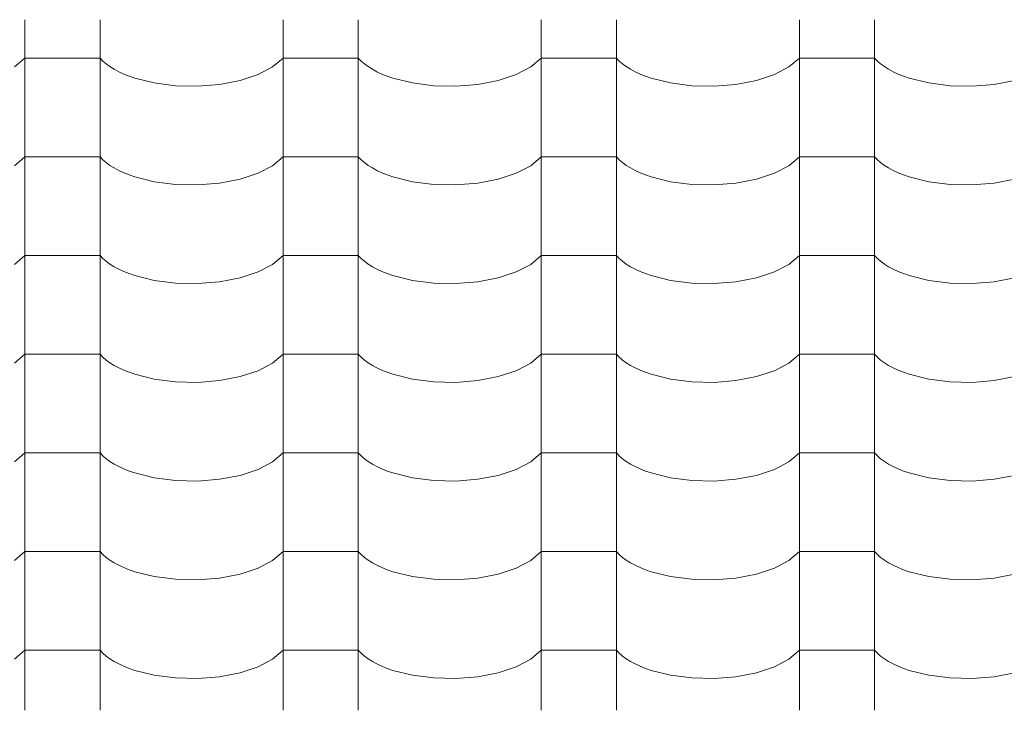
# Model space of a CAD drawing. Header units: millimetres. Extents: x -36478 to 31050, y -14811 to 11827.
# Tile 166 of 217: x -15580 to -14951, y 7462 to 7904. Entities that reach past the tile are written whole.
import ezdxf

# ---------------------------------------------------------------- set-up
doc = ezdxf.new("R2010")
doc.units = ezdxf.units.MM
doc.header["$MEASUREMENT"] = 0
doc.layers.add('Nové_Výplně - Povrchové', color=7, linetype='Continuous')

# ---------------------------------------------------------------- blocks, each defined once
blk = doc.blocks.new('*X13')
at = {"layer": 'Nové_Výplně - Povrchové', "color": 21, "linetype": 'Continuous', "lineweight": 20, "true_color": 0xffaaaa}
for p, q in [((-15576.72, 7903.99), (-15576.72, 7841.11)), ((-15528.69, 7903.99), (-15528.69, 7841.11)), ((-15411.72, 7903.99), (-15411.72, 7841.11)), ((-15363.69, 7903.99), (-15363.69, 7841.11)), ((-15246.72, 7903.99), (-15246.72, 7841.11)), ((-15198.69, 7903.99), (-15198.69, 7841.11)), ((-15081.72, 7903.99), (-15081.72, 7841.11)), ((-15033.69, 7903.99), (-15033.69, 7841.11)), ((-15583.39, 7873.77), (-15576.72, 7879.46)), ((-15552.71, 7879.46), (-15576.72, 7879.46)), ((-15528.69, 7879.46), (-15552.71, 7879.46)), ((-15528.69, 7879.46), (-15526.86, 7877.56)), ((-15418.39, 7873.77), (-15411.72, 7879.46)), ((-15387.71, 7879.46), (-15411.72, 7879.46)), ((-15363.69, 7879.46), (-15387.71, 7879.46)), ((-15363.69, 7879.46), (-15361.86, 7877.56)), ((-15253.39, 7873.77), (-15246.72, 7879.46)), ((-15222.71, 7879.46), (-15246.72, 7879.46)), ((-15198.69, 7879.46), (-15222.71, 7879.46)), ((-15198.69, 7879.46), (-15196.86, 7877.56)), ((-15088.39, 7873.77), (-15081.72, 7879.46)), ((-15057.71, 7879.46), (-15081.72, 7879.46)), ((-15033.69, 7879.46), (-15057.71, 7879.46)), ((-15033.69, 7879.46), (-15031.86, 7877.56)), ((-15526.86, 7877.56), (-15524.74, 7875.73)), ((-15524.74, 7875.73), (-15522.34, 7873.98)), ((-15522.34, 7873.98), (-15519.65, 7872.3)), ((-15427.7, 7868.9), (-15418.39, 7873.77)), ((-15361.86, 7877.56), (-15359.74, 7875.73)), ((-15359.74, 7875.73), (-15357.34, 7873.98)), ((-15357.34, 7873.98), (-15354.65, 7872.3)), ((-15262.7, 7868.9), (-15253.39, 7873.77)), ((-15196.86, 7877.56), (-15194.74, 7875.73)), ((-15194.74, 7875.73), (-15192.34, 7873.98)), ((-15192.34, 7873.98), (-15189.65, 7872.3)), ((-15097.7, 7868.9), (-15088.39, 7873.77)), ((-15031.86, 7877.56), (-15029.74, 7875.73)), ((-15029.74, 7875.73), (-15027.34, 7873.98)), ((-15027.34, 7873.98), (-15024.65, 7872.3)), ((-15519.65, 7872.3), (-15516.71, 7870.73)), ((-15516.71, 7870.73), (-15513.53, 7869.25)), ((-15513.53, 7869.25), (-15510.12, 7867.88)), ((-15510.12, 7867.88), (-15506.5, 7866.62)), ((-15439.18, 7865.11), (-15427.7, 7868.9)), ((-15354.65, 7872.3), (-15351.71, 7870.73)), ((-15351.71, 7870.73), (-15348.53, 7869.25)), ((-15348.53, 7869.25), (-15345.12, 7867.88)), ((-15345.12, 7867.88), (-15341.5, 7866.62)), ((-15274.18, 7865.11), (-15262.7, 7868.9)), ((-15189.65, 7872.3), (-15186.71, 7870.73)), ((-15186.71, 7870.73), (-15183.53, 7869.25)), ((-15183.53, 7869.25), (-15180.12, 7867.88)), ((-15180.12, 7867.88), (-15176.5, 7866.62)), ((-15109.18, 7865.11), (-15097.7, 7868.9)), ((-15024.65, 7872.3), (-15021.71, 7870.73)), ((-15021.71, 7870.73), (-15018.53, 7869.25)), ((-15018.53, 7869.25), (-15015.12, 7867.88)), ((-15015.12, 7867.88), (-15011.5, 7866.62)), ((-15506.5, 7866.62), (-15494.05, 7863.52)), ((-15494.05, 7863.52), (-15480.39, 7861.77)), ((-15480.39, 7861.77), (-15466.21, 7861.45)), ((-15466.21, 7861.45), (-15452.24, 7862.58)), ((-15452.24, 7862.58), (-15439.18, 7865.11)), ((-15341.5, 7866.62), (-15329.05, 7863.52)), ((-15329.05, 7863.52), (-15315.39, 7861.77)), ((-15315.39, 7861.77), (-15301.21, 7861.45)), ((-15301.21, 7861.45), (-15287.24, 7862.58)), ((-15287.24, 7862.58), (-15274.18, 7865.11)), ((-15176.5, 7866.62), (-15164.05, 7863.52)), ((-15164.05, 7863.52), (-15150.39, 7861.77)), ((-15150.39, 7861.77), (-15136.21, 7861.45)), ((-15136.21, 7861.45), (-15122.24, 7862.58)), ((-15122.24, 7862.58), (-15109.18, 7865.11)), ((-15011.5, 7866.62), (-14999.05, 7863.52)), ((-14999.05, 7863.52), (-14985.39, 7861.77)), ((-14985.39, 7861.77), (-14971.21, 7861.45)), ((-14971.21, 7861.45), (-14957.24, 7862.58)), ((-14957.24, 7862.58), (-14944.18, 7865.11)), ((-15576.72, 7840.88), (-15576.72, 7778)), ((-15528.69, 7840.88), (-15528.69, 7778)), ((-15411.72, 7840.88), (-15411.72, 7778)), ((-15363.69, 7840.88), (-15363.69, 7778)), ((-15246.72, 7840.88), (-15246.72, 7778)), ((-15198.69, 7840.88), (-15198.69, 7778)), ((-15081.72, 7840.88), (-15081.72, 7778)), ((-15033.69, 7840.88), (-15033.69, 7778)), ((-15583.39, 7810.66), (-15576.72, 7816.35)), ((-15552.71, 7816.35), (-15576.72, 7816.35)), ((-15528.69, 7816.35), (-15552.71, 7816.35)), ((-15528.69, 7816.35), (-15526.86, 7814.46)), ((-15526.86, 7814.46), (-15524.74, 7812.63)), ((-15524.74, 7812.63), (-15522.34, 7810.87)), ((-15522.34, 7810.87), (-15519.65, 7809.2)), ((-15427.7, 7805.8), (-15418.39, 7810.66)), ((-15418.39, 7810.66), (-15411.72, 7816.35)), ((-15387.71, 7816.35), (-15411.72, 7816.35)), ((-15363.69, 7816.35), (-15387.71, 7816.35)), ((-15363.69, 7816.35), (-15361.86, 7814.46)), ((-15361.86, 7814.46), (-15359.74, 7812.63)), ((-15359.74, 7812.63), (-15357.34, 7810.87)), ((-15357.34, 7810.87), (-15354.65, 7809.2)), ((-15262.7, 7805.8), (-15253.39, 7810.66)), ((-15253.39, 7810.66), (-15246.72, 7816.35)), ((-15222.71, 7816.35), (-15246.72, 7816.35)), ((-15198.69, 7816.35), (-15222.71, 7816.35)), ((-15198.69, 7816.35), (-15196.86, 7814.46)), ((-15196.86, 7814.46), (-15194.74, 7812.63)), ((-15194.74, 7812.63), (-15192.34, 7810.87)), ((-15192.34, 7810.87), (-15189.65, 7809.2)), ((-15097.7, 7805.8), (-15088.39, 7810.66)), ((-15088.39, 7810.66), (-15081.72, 7816.35)), ((-15057.71, 7816.35), (-15081.72, 7816.35)), ((-15033.69, 7816.35), (-15057.71, 7816.35)), ((-15033.69, 7816.35), (-15031.86, 7814.46)), ((-15031.86, 7814.46), (-15029.74, 7812.63)), ((-15029.74, 7812.63), (-15027.34, 7810.87)), ((-15027.34, 7810.87), (-15024.65, 7809.2)), ((-15519.65, 7809.2), (-15516.71, 7807.62)), ((-15516.71, 7807.62), (-15513.53, 7806.14)), ((-15513.53, 7806.14), (-15510.12, 7804.77)), ((-15510.12, 7804.77), (-15506.5, 7803.52)), ((-15439.18, 7802), (-15427.7, 7805.8)), ((-15354.65, 7809.2), (-15351.71, 7807.62)), ((-15351.71, 7807.62), (-15348.53, 7806.14)), ((-15348.53, 7806.14), (-15345.12, 7804.77)), ((-15345.12, 7804.77), (-15341.5, 7803.52)), ((-15274.18, 7802), (-15262.7, 7805.8)), ((-15189.65, 7809.2), (-15186.71, 7807.62)), ((-15186.71, 7807.62), (-15183.53, 7806.14)), ((-15183.53, 7806.14), (-15180.12, 7804.77)), ((-15180.12, 7804.77), (-15176.5, 7803.52)), ((-15109.18, 7802), (-15097.7, 7805.8)), ((-15024.65, 7809.2), (-15021.71, 7807.62)), ((-15021.71, 7807.62), (-15018.53, 7806.14)), ((-15018.53, 7806.14), (-15015.12, 7804.77)), ((-15015.12, 7804.77), (-15011.5, 7803.52)), ((-15506.5, 7803.52), (-15494.05, 7800.42)), ((-15494.05, 7800.42), (-15480.39, 7798.66)), ((-15480.39, 7798.66), (-15466.21, 7798.34)), ((-15466.21, 7798.34), (-15452.24, 7799.47)), ((-15452.24, 7799.47), (-15439.18, 7802)), ((-15341.5, 7803.52), (-15329.05, 7800.42)), ((-15329.05, 7800.42), (-15315.39, 7798.66)), ((-15315.39, 7798.66), (-15301.21, 7798.34)), ((-15301.21, 7798.34), (-15287.24, 7799.47)), ((-15287.24, 7799.47), (-15274.18, 7802)), ((-15176.5, 7803.52), (-15164.05, 7800.42)), ((-15164.05, 7800.42), (-15150.39, 7798.66)), ((-15150.39, 7798.66), (-15136.21, 7798.34)), ((-15136.21, 7798.34), (-15122.24, 7799.47)), ((-15122.24, 7799.47), (-15109.18, 7802)), ((-15011.5, 7803.52), (-14999.05, 7800.42)), ((-14999.05, 7800.42), (-14985.39, 7798.66)), ((-14985.39, 7798.66), (-14971.21, 7798.34)), ((-14971.21, 7798.34), (-14957.24, 7799.47)), ((-14957.24, 7799.47), (-14944.18, 7802)), ((-15576.72, 7777.78), (-15576.72, 7714.9)), ((-15528.69, 7777.78), (-15528.69, 7714.9)), ((-15411.72, 7777.78), (-15411.72, 7714.9)), ((-15363.69, 7777.78), (-15363.69, 7714.9)), ((-15246.72, 7777.78), (-15246.72, 7714.9)), ((-15198.69, 7777.78), (-15198.69, 7714.9)), ((-15081.72, 7777.78), (-15081.72, 7714.9)), ((-15033.69, 7777.78), (-15033.69, 7714.9)), ((-15583.39, 7747.56), (-15576.72, 7753.25)), ((-15552.71, 7753.25), (-15576.72, 7753.25)), ((-15528.69, 7753.25), (-15552.71, 7753.25)), ((-15528.69, 7753.25), (-15526.86, 7751.35)), ((-15526.86, 7751.35), (-15524.74, 7749.52)), ((-15524.74, 7749.52), (-15522.34, 7747.77)), ((-15522.34, 7747.77), (-15519.65, 7746.09)), ((-15427.7, 7742.69), (-15418.39, 7747.56)), ((-15418.39, 7747.56), (-15411.72, 7753.25)), ((-15387.71, 7753.25), (-15411.72, 7753.25)), ((-15363.69, 7753.25), (-15387.71, 7753.25)), ((-15363.69, 7753.25), (-15361.86, 7751.35)), ((-15361.86, 7751.35), (-15359.74, 7749.52)), ((-15359.74, 7749.52), (-15357.34, 7747.77)), ((-15357.34, 7747.77), (-15354.65, 7746.09)), ((-15262.7, 7742.69), (-15253.39, 7747.56)), ((-15253.39, 7747.56), (-15246.72, 7753.25)), ((-15222.71, 7753.25), (-15246.72, 7753.25)), ((-15198.69, 7753.25), (-15222.71, 7753.25)), ((-15198.69, 7753.25), (-15196.86, 7751.35)), ((-15196.86, 7751.35), (-15194.74, 7749.52)), ((-15194.74, 7749.52), (-15192.34, 7747.77)), ((-15192.34, 7747.77), (-15189.65, 7746.09)), ((-15097.7, 7742.69), (-15088.39, 7747.56)), ((-15088.39, 7747.56), (-15081.72, 7753.25)), ((-15057.71, 7753.25), (-15081.72, 7753.25)), ((-15033.69, 7753.25), (-15057.71, 7753.25)), ((-15033.69, 7753.25), (-15031.86, 7751.35)), ((-15031.86, 7751.35), (-15029.74, 7749.52)), ((-15029.74, 7749.52), (-15027.34, 7747.77)), ((-15027.34, 7747.77), (-15024.65, 7746.09)), ((-15519.65, 7746.09), (-15516.71, 7744.52)), ((-15516.71, 7744.52), (-15513.53, 7743.04)), ((-15513.53, 7743.04), (-15510.12, 7741.67)), ((-15510.12, 7741.67), (-15506.5, 7740.41)), ((-15439.18, 7738.9), (-15427.7, 7742.69)), ((-15354.65, 7746.09), (-15351.71, 7744.52)), ((-15351.71, 7744.52), (-15348.53, 7743.04)), ((-15348.53, 7743.04), (-15345.12, 7741.67)), ((-15345.12, 7741.67), (-15341.5, 7740.41)), ((-15274.18, 7738.9), (-15262.7, 7742.69)), ((-15189.65, 7746.09), (-15186.71, 7744.52)), ((-15186.71, 7744.52), (-15183.53, 7743.04)), ((-15183.53, 7743.04), (-15180.12, 7741.67)), ((-15180.12, 7741.67), (-15176.5, 7740.41)), ((-15109.18, 7738.9), (-15097.7, 7742.69)), ((-15024.65, 7746.09), (-15021.71, 7744.52)), ((-15021.71, 7744.52), (-15018.53, 7743.04)), ((-15018.53, 7743.04), (-15015.12, 7741.67)), ((-15015.12, 7741.67), (-15011.5, 7740.41)), ((-15506.5, 7740.41), (-15494.05, 7737.31)), ((-15494.05, 7737.31), (-15480.39, 7735.56)), ((-15480.39, 7735.56), (-15466.21, 7735.24)), ((-15466.21, 7735.24), (-15452.24, 7736.37)), ((-15452.24, 7736.37), (-15439.18, 7738.9)), ((-15341.5, 7740.41), (-15329.05, 7737.31)), ((-15329.05, 7737.31), (-15315.39, 7735.56)), ((-15315.39, 7735.56), (-15301.21, 7735.24)), ((-15301.21, 7735.24), (-15287.24, 7736.37)), ((-15287.24, 7736.37), (-15274.18, 7738.9)), ((-15176.5, 7740.41), (-15164.05, 7737.31)), ((-15164.05, 7737.31), (-15150.39, 7735.56)), ((-15150.39, 7735.56), (-15136.21, 7735.24)), ((-15136.21, 7735.24), (-15122.24, 7736.37)), ((-15122.24, 7736.37), (-15109.18, 7738.9)), ((-15011.5, 7740.41), (-14999.05, 7737.31)), ((-14999.05, 7737.31), (-14985.39, 7735.56)), ((-14985.39, 7735.56), (-14971.21, 7735.24)), ((-14971.21, 7735.24), (-14957.24, 7736.37)), ((-14957.24, 7736.37), (-14944.18, 7738.9)), ((-15576.72, 7714.67), (-15576.72, 7651.79)), ((-15528.69, 7714.67), (-15528.69, 7651.79)), ((-15411.72, 7714.67), (-15411.72, 7651.79)), ((-15363.69, 7714.67), (-15363.69, 7651.79)), ((-15246.72, 7714.67), (-15246.72, 7651.79)), ((-15198.69, 7714.67), (-15198.69, 7651.79)), ((-15081.72, 7714.67), (-15081.72, 7651.79)), ((-15033.69, 7714.67), (-15033.69, 7651.79)), ((-15583.39, 7684.45), (-15576.72, 7690.14)), ((-15552.71, 7690.14), (-15576.72, 7690.14)), ((-15528.69, 7690.14), (-15552.71, 7690.14)), ((-15528.69, 7690.14), (-15526.86, 7688.25)), ((-15526.86, 7688.25), (-15524.74, 7686.42)), ((-15524.74, 7686.42), (-15522.34, 7684.66)), ((-15522.34, 7684.66), (-15519.65, 7682.99)), ((-15427.7, 7679.59), (-15418.39, 7684.45)), ((-15418.39, 7684.45), (-15411.72, 7690.14)), ((-15387.71, 7690.14), (-15411.72, 7690.14)), ((-15363.69, 7690.14), (-15387.71, 7690.14)), ((-15363.69, 7690.14), (-15361.86, 7688.25)), ((-15361.86, 7688.25), (-15359.74, 7686.42)), ((-15359.74, 7686.42), (-15357.34, 7684.66)), ((-15357.34, 7684.66), (-15354.65, 7682.99)), ((-15262.7, 7679.59), (-15253.39, 7684.45)), ((-15253.39, 7684.45), (-15246.72, 7690.14)), ((-15222.71, 7690.14), (-15246.72, 7690.14)), ((-15198.69, 7690.14), (-15222.71, 7690.14)), ((-15198.69, 7690.14), (-15196.86, 7688.25)), ((-15196.86, 7688.25), (-15194.74, 7686.42)), ((-15194.74, 7686.42), (-15192.34, 7684.66)), ((-15192.34, 7684.66), (-15189.65, 7682.99)), ((-15097.7, 7679.59), (-15088.39, 7684.45)), ((-15088.39, 7684.45), (-15081.72, 7690.14)), ((-15057.71, 7690.14), (-15081.72, 7690.14)), ((-15033.69, 7690.14), (-15057.71, 7690.14)), ((-15033.69, 7690.14), (-15031.86, 7688.25)), ((-15031.86, 7688.25), (-15029.74, 7686.42)), ((-15029.74, 7686.42), (-15027.34, 7684.66)), ((-15027.34, 7684.66), (-15024.65, 7682.99)), ((-15519.65, 7682.99), (-15516.71, 7681.41)), ((-15516.71, 7681.41), (-15513.53, 7679.93)), ((-15513.53, 7679.93), (-15510.12, 7678.56)), ((-15510.12, 7678.56), (-15506.5, 7677.31)), ((-15439.18, 7675.79), (-15427.7, 7679.59)), ((-15354.65, 7682.99), (-15351.71, 7681.41)), ((-15351.71, 7681.41), (-15348.53, 7679.93)), ((-15348.53, 7679.93), (-15345.12, 7678.56)), ((-15345.12, 7678.56), (-15341.5, 7677.31)), ((-15274.18, 7675.79), (-15262.7, 7679.59)), ((-15189.65, 7682.99), (-15186.71, 7681.41)), ((-15186.71, 7681.41), (-15183.53, 7679.93)), ((-15183.53, 7679.93), (-15180.12, 7678.56)), ((-15180.12, 7678.56), (-15176.5, 7677.31)), ((-15109.18, 7675.79), (-15097.7, 7679.59)), ((-15024.65, 7682.99), (-15021.71, 7681.41)), ((-15021.71, 7681.41), (-15018.53, 7679.93)), ((-15018.53, 7679.93), (-15015.12, 7678.56)), ((-15015.12, 7678.56), (-15011.5, 7677.31)), ((-15506.5, 7677.31), (-15494.05, 7674.21)), ((-15494.05, 7674.21), (-15480.39, 7672.45)), ((-15480.39, 7672.45), (-15466.21, 7672.13)), ((-15466.21, 7672.13), (-15452.24, 7673.27)), ((-15452.24, 7673.27), (-15439.18, 7675.79)), ((-15341.5, 7677.31), (-15329.05, 7674.21)), ((-15329.05, 7674.21), (-15315.39, 7672.45)), ((-15315.39, 7672.45), (-15301.21, 7672.13)), ((-15301.21, 7672.13), (-15287.24, 7673.27)), ((-15287.24, 7673.27), (-15274.18, 7675.79)), ((-15176.5, 7677.31), (-15164.05, 7674.21)), ((-15164.05, 7674.21), (-15150.39, 7672.45)), ((-15150.39, 7672.45), (-15136.21, 7672.13)), ((-15136.21, 7672.13), (-15122.24, 7673.27)), ((-15122.24, 7673.27), (-15109.18, 7675.79)), ((-15011.5, 7677.31), (-14999.05, 7674.21)), ((-14999.05, 7674.21), (-14985.39, 7672.45)), ((-14985.39, 7672.45), (-14971.21, 7672.13)), ((-14971.21, 7672.13), (-14957.24, 7673.27)), ((-14957.24, 7673.27), (-14944.18, 7675.79)), ((-15576.72, 7651.57), (-15576.72, 7588.69)), ((-15528.69, 7651.57), (-15528.69, 7588.69)), ((-15411.72, 7651.57), (-15411.72, 7588.69)), ((-15363.69, 7651.57), (-15363.69, 7588.69)), ((-15246.72, 7651.57), (-15246.72, 7588.69)), ((-15198.69, 7651.57), (-15198.69, 7588.69)), ((-15081.72, 7651.57), (-15081.72, 7588.69)), ((-15033.69, 7651.57), (-15033.69, 7588.69)), ((-15583.39, 7621.35), (-15576.72, 7627.04)), ((-15552.71, 7627.04), (-15576.72, 7627.04)), ((-15528.69, 7627.04), (-15552.71, 7627.04)), ((-15528.69, 7627.04), (-15526.86, 7625.14)), ((-15526.86, 7625.14), (-15524.74, 7623.31)), ((-15524.74, 7623.31), (-15522.34, 7621.56)), ((-15522.34, 7621.56), (-15519.65, 7619.89)), ((-15418.39, 7621.35), (-15411.72, 7627.04)), ((-15387.71, 7627.04), (-15411.72, 7627.04)), ((-15363.69, 7627.04), (-15387.71, 7627.04)), ((-15363.69, 7627.04), (-15361.86, 7625.14)), ((-15361.86, 7625.14), (-15359.74, 7623.31)), ((-15359.74, 7623.31), (-15357.34, 7621.56)), ((-15357.34, 7621.56), (-15354.65, 7619.89)), ((-15253.39, 7621.35), (-15246.72, 7627.04)), ((-15222.71, 7627.04), (-15246.72, 7627.04)), ((-15198.69, 7627.04), (-15222.71, 7627.04)), ((-15198.69, 7627.04), (-15196.86, 7625.14)), ((-15196.86, 7625.14), (-15194.74, 7623.31)), ((-15194.74, 7623.31), (-15192.34, 7621.56)), ((-15192.34, 7621.56), (-15189.65, 7619.89)), ((-15088.39, 7621.35), (-15081.72, 7627.04)), ((-15057.71, 7627.04), (-15081.72, 7627.04)), ((-15033.69, 7627.04), (-15057.71, 7627.04)), ((-15033.69, 7627.04), (-15031.86, 7625.14)), ((-15031.86, 7625.14), (-15029.74, 7623.31)), ((-15029.74, 7623.31), (-15027.34, 7621.56)), ((-15027.34, 7621.56), (-15024.65, 7619.89)), ((-15519.65, 7619.89), (-15516.71, 7618.31)), ((-15516.71, 7618.31), (-15513.53, 7616.83)), ((-15513.53, 7616.83), (-15510.12, 7615.46)), ((-15510.12, 7615.46), (-15506.5, 7614.2)), ((-15439.18, 7612.69), (-15427.7, 7616.48)), ((-15427.7, 7616.48), (-15418.39, 7621.35)), ((-15354.65, 7619.89), (-15351.71, 7618.31)), ((-15351.71, 7618.31), (-15348.53, 7616.83)), ((-15348.53, 7616.83), (-15345.12, 7615.46)), ((-15345.12, 7615.46), (-15341.5, 7614.2)), ((-15274.18, 7612.69), (-15262.7, 7616.48)), ((-15262.7, 7616.48), (-15253.39, 7621.35)), ((-15189.65, 7619.89), (-15186.71, 7618.31)), ((-15186.71, 7618.31), (-15183.53, 7616.83)), ((-15183.53, 7616.83), (-15180.12, 7615.46)), ((-15180.12, 7615.46), (-15176.5, 7614.2)), ((-15109.18, 7612.69), (-15097.7, 7616.48)), ((-15097.7, 7616.48), (-15088.39, 7621.35)), ((-15024.65, 7619.89), (-15021.71, 7618.31)), ((-15021.71, 7618.31), (-15018.53, 7616.83)), ((-15018.53, 7616.83), (-15015.12, 7615.46)), ((-15015.12, 7615.46), (-15011.5, 7614.2)), ((-15506.5, 7614.2), (-15494.05, 7611.1)), ((-15494.05, 7611.1), (-15480.39, 7609.35)), ((-15480.39, 7609.35), (-15466.21, 7609.03)), ((-15466.21, 7609.03), (-15452.24, 7610.16)), ((-15452.24, 7610.16), (-15439.18, 7612.69)), ((-15341.5, 7614.2), (-15329.05, 7611.1)), ((-15329.05, 7611.1), (-15315.39, 7609.35)), ((-15315.39, 7609.35), (-15301.21, 7609.03)), ((-15301.21, 7609.03), (-15287.24, 7610.16)), ((-15287.24, 7610.16), (-15274.18, 7612.69)), ((-15176.5, 7614.2), (-15164.05, 7611.1)), ((-15164.05, 7611.1), (-15150.39, 7609.35)), ((-15150.39, 7609.35), (-15136.21, 7609.03)), ((-15136.21, 7609.03), (-15122.24, 7610.16)), ((-15122.24, 7610.16), (-15109.18, 7612.69)), ((-15011.5, 7614.2), (-14999.05, 7611.1)), ((-14999.05, 7611.1), (-14985.39, 7609.35)), ((-14985.39, 7609.35), (-14971.21, 7609.03)), ((-14971.21, 7609.03), (-14957.24, 7610.16)), ((-14957.24, 7610.16), (-14944.18, 7612.69)), ((-15576.72, 7588.46), (-15576.72, 7525.59)), ((-15528.69, 7588.46), (-15528.69, 7525.59)), ((-15411.72, 7588.46), (-15411.72, 7525.59)), ((-15363.69, 7588.46), (-15363.69, 7525.59)), ((-15246.72, 7588.46), (-15246.72, 7525.59)), ((-15198.69, 7588.46), (-15198.69, 7525.59)), ((-15081.72, 7588.46), (-15081.72, 7525.59)), ((-15033.69, 7588.46), (-15033.69, 7525.59)), ((-15583.39, 7558.24), (-15576.72, 7563.93)), ((-15552.71, 7563.93), (-15576.72, 7563.93)), ((-15528.69, 7563.93), (-15552.71, 7563.93)), ((-15528.69, 7563.93), (-15526.86, 7562.04)), ((-15526.86, 7562.04), (-15524.74, 7560.21)), ((-15524.74, 7560.21), (-15522.34, 7558.45)), ((-15418.39, 7558.24), (-15411.72, 7563.93)), ((-15387.71, 7563.93), (-15411.72, 7563.93)), ((-15363.69, 7563.93), (-15387.71, 7563.93)), ((-15363.69, 7563.93), (-15361.86, 7562.04)), ((-15361.86, 7562.04), (-15359.74, 7560.21)), ((-15359.74, 7560.21), (-15357.34, 7558.45)), ((-15253.39, 7558.24), (-15246.72, 7563.93)), ((-15222.71, 7563.93), (-15246.72, 7563.93)), ((-15198.69, 7563.93), (-15222.71, 7563.93)), ((-15198.69, 7563.93), (-15196.86, 7562.04)), ((-15196.86, 7562.04), (-15194.74, 7560.21)), ((-15194.74, 7560.21), (-15192.34, 7558.45)), ((-15088.39, 7558.24), (-15081.72, 7563.93)), ((-15057.71, 7563.93), (-15081.72, 7563.93)), ((-15033.69, 7563.93), (-15057.71, 7563.93)), ((-15033.69, 7563.93), (-15031.86, 7562.04)), ((-15031.86, 7562.04), (-15029.74, 7560.21)), ((-15029.74, 7560.21), (-15027.34, 7558.45)), ((-15522.34, 7558.45), (-15519.65, 7556.78)), ((-15519.65, 7556.78), (-15516.71, 7555.2)), ((-15516.71, 7555.2), (-15513.53, 7553.72)), ((-15513.53, 7553.72), (-15510.12, 7552.35)), ((-15510.12, 7552.35), (-15506.5, 7551.1)), ((-15439.18, 7549.58), (-15427.7, 7553.38)), ((-15427.7, 7553.38), (-15418.39, 7558.24)), ((-15357.34, 7558.45), (-15354.65, 7556.78)), ((-15354.65, 7556.78), (-15351.71, 7555.2)), ((-15351.71, 7555.2), (-15348.53, 7553.72)), ((-15348.53, 7553.72), (-15345.12, 7552.35)), ((-15345.12, 7552.35), (-15341.5, 7551.1)), ((-15274.18, 7549.58), (-15262.7, 7553.38)), ((-15262.7, 7553.38), (-15253.39, 7558.24)), ((-15192.34, 7558.45), (-15189.65, 7556.78)), ((-15189.65, 7556.78), (-15186.71, 7555.2)), ((-15186.71, 7555.2), (-15183.53, 7553.72)), ((-15183.53, 7553.72), (-15180.12, 7552.35)), ((-15180.12, 7552.35), (-15176.5, 7551.1)), ((-15109.18, 7549.58), (-15097.7, 7553.38)), ((-15097.7, 7553.38), (-15088.39, 7558.24)), ((-15027.34, 7558.45), (-15024.65, 7556.78)), ((-15024.65, 7556.78), (-15021.71, 7555.2)), ((-15021.71, 7555.2), (-15018.53, 7553.72)), ((-15018.53, 7553.72), (-15015.12, 7552.35)), ((-15015.12, 7552.35), (-15011.5, 7551.1)), ((-15506.5, 7551.1), (-15494.05, 7548)), ((-15494.05, 7548), (-15480.39, 7546.24)), ((-15480.39, 7546.24), (-15466.21, 7545.92)), ((-15466.21, 7545.92), (-15452.24, 7547.06)), ((-15452.24, 7547.06), (-15439.18, 7549.58)), ((-15341.5, 7551.1), (-15329.05, 7548)), ((-15329.05, 7548), (-15315.39, 7546.24)), ((-15315.39, 7546.24), (-15301.21, 7545.92)), ((-15301.21, 7545.92), (-15287.24, 7547.06)), ((-15287.24, 7547.06), (-15274.18, 7549.58)), ((-15176.5, 7551.1), (-15164.05, 7548)), ((-15164.05, 7548), (-15150.39, 7546.24)), ((-15150.39, 7546.24), (-15136.21, 7545.92)), ((-15136.21, 7545.92), (-15122.24, 7547.06)), ((-15122.24, 7547.06), (-15109.18, 7549.58)), ((-15011.5, 7551.1), (-14999.05, 7548)), ((-14999.05, 7548), (-14985.39, 7546.24)), ((-14985.39, 7546.24), (-14971.21, 7545.92)), ((-14971.21, 7545.92), (-14957.24, 7547.06)), ((-14957.24, 7547.06), (-14944.18, 7549.58)), ((-15576.72, 7525.36), (-15576.72, 7462.48)), ((-15528.69, 7525.36), (-15528.69, 7462.48)), ((-15411.72, 7525.36), (-15411.72, 7462.48)), ((-15363.69, 7525.36), (-15363.69, 7462.48)), ((-15246.72, 7525.36), (-15246.72, 7462.48)), ((-15198.69, 7525.36), (-15198.69, 7462.48)), ((-15081.72, 7525.36), (-15081.72, 7462.48)), ((-15033.69, 7525.36), (-15033.69, 7462.48)), ((-15583.39, 7495.14), (-15576.72, 7500.83)), ((-15552.71, 7500.83), (-15576.72, 7500.83)), ((-15528.69, 7500.83), (-15552.71, 7500.83)), ((-15528.69, 7500.83), (-15526.86, 7498.93)), ((-15526.86, 7498.93), (-15524.74, 7497.1)), ((-15524.74, 7497.1), (-15522.34, 7495.35)), ((-15418.39, 7495.14), (-15411.72, 7500.83)), ((-15387.71, 7500.83), (-15411.72, 7500.83)), ((-15363.69, 7500.83), (-15387.71, 7500.83)), ((-15363.69, 7500.83), (-15361.86, 7498.93)), ((-15361.86, 7498.93), (-15359.74, 7497.1)), ((-15359.74, 7497.1), (-15357.34, 7495.35)), ((-15253.39, 7495.14), (-15246.72, 7500.83)), ((-15222.71, 7500.83), (-15246.72, 7500.83)), ((-15198.69, 7500.83), (-15222.71, 7500.83)), ((-15198.69, 7500.83), (-15196.86, 7498.93)), ((-15196.86, 7498.93), (-15194.74, 7497.1)), ((-15194.74, 7497.1), (-15192.34, 7495.35)), ((-15088.39, 7495.14), (-15081.72, 7500.83)), ((-15057.71, 7500.83), (-15081.72, 7500.83)), ((-15033.69, 7500.83), (-15057.71, 7500.83)), ((-15033.69, 7500.83), (-15031.86, 7498.93)), ((-15031.86, 7498.93), (-15029.74, 7497.1)), ((-15029.74, 7497.1), (-15027.34, 7495.35)), ((-15522.34, 7495.35), (-15519.65, 7493.68)), ((-15519.65, 7493.68), (-15516.71, 7492.1)), ((-15516.71, 7492.1), (-15513.53, 7490.62)), ((-15513.53, 7490.62), (-15510.12, 7489.25)), ((-15439.18, 7486.48), (-15427.7, 7490.27)), ((-15427.7, 7490.27), (-15418.39, 7495.14)), ((-15357.34, 7495.35), (-15354.65, 7493.68)), ((-15354.65, 7493.68), (-15351.71, 7492.1)), ((-15351.71, 7492.1), (-15348.53, 7490.62)), ((-15348.53, 7490.62), (-15345.12, 7489.25)), ((-15274.18, 7486.48), (-15262.7, 7490.27)), ((-15262.7, 7490.27), (-15253.39, 7495.14)), ((-15192.34, 7495.35), (-15189.65, 7493.68)), ((-15189.65, 7493.68), (-15186.71, 7492.1)), ((-15186.71, 7492.1), (-15183.53, 7490.62)), ((-15183.53, 7490.62), (-15180.12, 7489.25)), ((-15109.18, 7486.48), (-15097.7, 7490.27)), ((-15097.7, 7490.27), (-15088.39, 7495.14)), ((-15027.34, 7495.35), (-15024.65, 7493.68)), ((-15024.65, 7493.68), (-15021.71, 7492.1)), ((-15021.71, 7492.1), (-15018.53, 7490.62)), ((-15018.53, 7490.62), (-15015.12, 7489.25)), ((-15510.12, 7489.25), (-15506.5, 7488)), ((-15506.5, 7488), (-15494.05, 7484.89)), ((-15494.05, 7484.89), (-15480.39, 7483.14)), ((-15480.39, 7483.14), (-15466.21, 7482.82)), ((-15466.21, 7482.82), (-15452.24, 7483.95)), ((-15452.24, 7483.95), (-15439.18, 7486.48)), ((-15345.12, 7489.25), (-15341.5, 7488)), ((-15341.5, 7488), (-15329.05, 7484.89)), ((-15329.05, 7484.89), (-15315.39, 7483.14)), ((-15315.39, 7483.14), (-15301.21, 7482.82)), ((-15301.21, 7482.82), (-15287.24, 7483.95)), ((-15287.24, 7483.95), (-15274.18, 7486.48)), ((-15180.12, 7489.25), (-15176.5, 7488)), ((-15176.5, 7488), (-15164.05, 7484.89)), ((-15164.05, 7484.89), (-15150.39, 7483.14)), ((-15150.39, 7483.14), (-15136.21, 7482.82)), ((-15136.21, 7482.82), (-15122.24, 7483.95)), ((-15122.24, 7483.95), (-15109.18, 7486.48)), ((-15015.12, 7489.25), (-15011.5, 7488)), ((-15011.5, 7488), (-14999.05, 7484.89)), ((-14999.05, 7484.89), (-14985.39, 7483.14)), ((-14985.39, 7483.14), (-14971.21, 7482.82)), ((-14971.21, 7482.82), (-14957.24, 7483.95)), ((-14957.24, 7483.95), (-14944.18, 7486.48))]:
    blk.add_line(p, q, dxfattribs=at)
blk = doc.blocks.new('výplň_6_1', base_point=(0, 0))
at = {"layer": 'Nové_Výplně - Povrchové', "color": 21, "linetype": 'Continuous', "lineweight": 20, "true_color": 0xffaaaa}
blk.add_blockref('*X13', (0, 0), dxfattribs=at)

msp = doc.modelspace()

# ---------------------------------------------------------------- block references
at = {"layer": 'Nové_Výplně - Povrchové', "color": 21, "linetype": 'Continuous', "lineweight": 20, "true_color": 0xffaaaa}
msp.add_blockref('výplň_6_1', (0, 0), dxfattribs=at)

doc.saveas('drawing.dxf')
